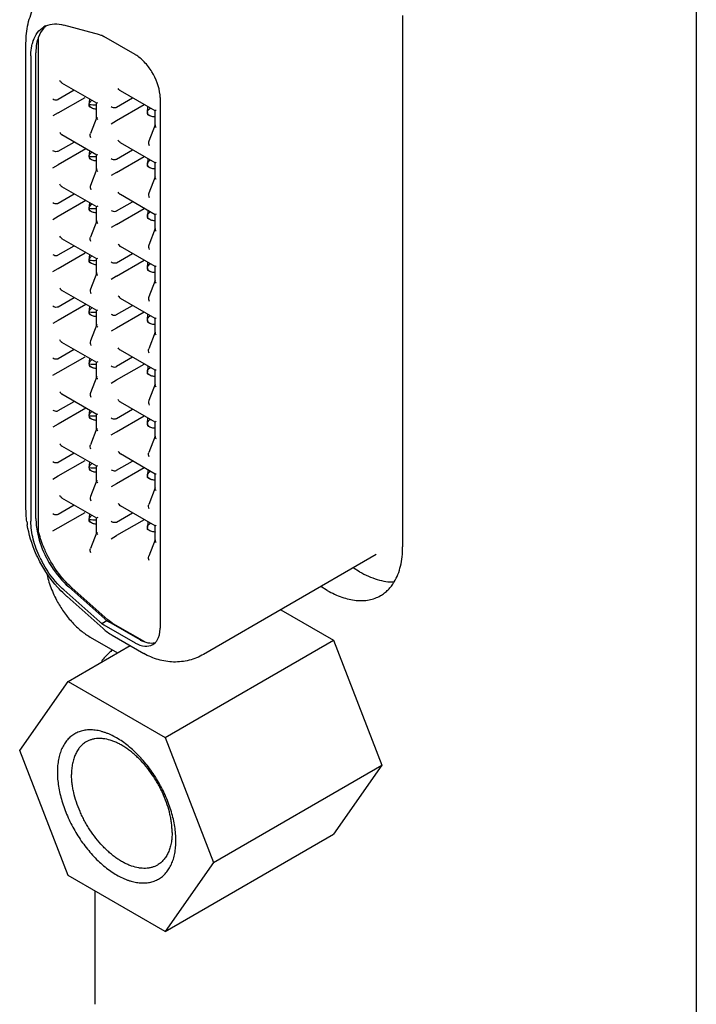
# Model space of a CAD drawing. Header units: inches. Extents: x 0 to 22, y 0 to 17.
# Tile 44 of 65: x 16.851 to 17.384, y 4.483 to 5.258. Entities that reach past the tile are written whole.
import ezdxf

# ---------------------------------------------------------------- set-up
doc = ezdxf.new("R2010")
doc.units = ezdxf.units.IN
doc.header["$LTSCALE"] = 1.21
doc.header["$MEASUREMENT"] = 0
doc.layers.get('0').update_dxf_attribs({"linetype": 'CONTINUOUS'})

msp = doc.modelspace()

# ---------------------------------------------------------------- linework, layer by layer
at = {"color": 3, "linetype": 'CONTINUOUS'}
for p, q in [((17.38412, 7.21047), (17.38412, 3.93152)), ((17.1529, 5.26116), (17.1529, 4.84312)), ((17.0935, 4.80883), (17.08846, 4.81174)), ((16.90683, 4.7721), (16.92842, 4.75964)), ((16.91078, 4.48307), (16.91078, 4.57222))]:
    msp.add_line(p, q, dxfattribs=at)
at = {"color": 7, "linetype": 'CONTINUOUS'}
for p, q in [((16.91441, 5.24607), (16.88609, 5.25366)), ((16.85632, 4.87309), (16.85632, 5.23946)), ((16.86617, 4.8557), (16.86617, 5.2441)), ((16.94217, 5.23053), (16.91761, 5.24471)), ((16.86406, 4.86549), (16.86406, 5.23186)), ((16.94253, 5.23032), (16.94217, 5.23053)), ((16.86015, 5.2296), (16.86015, 4.86323)), ((16.91201, 5.19224), (16.88464, 5.20804)), ((16.89428, 5.20247), (16.88173, 5.19522)), ((16.95798, 5.18611), (16.9306, 5.20191)), ((16.88173, 5.18461), (16.90284, 5.1968)), ((16.90608, 5.1912), (16.90646, 5.19549)), ((16.91196, 5.19227), (16.91284, 5.19277)), ((16.91196, 5.1808), (16.91196, 5.19233)), ((16.92769, 5.1891), (16.94024, 5.19635)), ((16.96197, 5.19664), (16.96197, 4.77902)), ((16.88173, 5.18461), (16.87748, 5.18216)), ((16.908, 5.18843), (16.90634, 5.18938)), ((16.92769, 5.17848), (16.94943, 5.19104)), ((16.95189, 5.18499), (16.9523, 5.18943)), ((16.9588, 5.18665), (16.95792, 5.18613)), ((16.95792, 5.17467), (16.95792, 5.1862)), ((16.91205, 5.1813), (16.90707, 5.16836)), ((16.92344, 5.17604), (16.92769, 5.17848)), ((16.95382, 5.18222), (16.95216, 5.18317)), ((16.95801, 5.17517), (16.95303, 5.16225)), ((16.88173, 5.1544), (16.89428, 5.16165)), ((16.91201, 5.15141), (16.88465, 5.16721)), ((16.95797, 5.14529), (16.9306, 5.16109)), ((16.90347, 5.15634), (16.88173, 5.14379)), ((16.90608, 5.15038), (16.90646, 5.15466)), ((16.92769, 5.14827), (16.94024, 5.15552)), ((16.908, 5.14761), (16.90634, 5.14856)), ((16.91196, 5.15145), (16.91284, 5.15195)), ((16.91196, 5.13997), (16.91196, 5.15151)), ((16.92769, 5.13766), (16.94943, 5.15022)), ((16.9523, 5.1486), (16.95189, 5.14417)), ((16.95792, 5.14532), (16.9588, 5.14582)), ((16.95792, 5.13385), (16.95792, 5.14538)), ((16.87748, 5.14134), (16.88173, 5.14379)), ((16.91205, 5.14047), (16.90707, 5.12755)), ((16.92769, 5.13766), (16.92344, 5.13521)), ((16.95382, 5.1414), (16.95216, 5.14235)), ((16.95801, 5.13435), (16.95303, 5.12142)), ((16.91201, 5.11059), (16.88464, 5.12639)), ((16.88173, 5.11358), (16.89428, 5.12083)), ((16.90347, 5.11552), (16.88173, 5.10296)), ((16.92769, 5.10745), (16.94024, 5.1147)), ((16.95798, 5.10446), (16.9306, 5.12027)), ((16.90608, 5.10956), (16.90646, 5.11384)), ((16.908, 5.10678), (16.90634, 5.10774)), ((16.91284, 5.11113), (16.91196, 5.11061)), ((16.91196, 5.09915), (16.91196, 5.11067)), ((16.92769, 5.09684), (16.94943, 5.10939)), ((16.9523, 5.10778), (16.95189, 5.10335)), ((16.88173, 5.10296), (16.87748, 5.10051)), ((16.91205, 5.09965), (16.90707, 5.08671)), ((16.95382, 5.10057), (16.95216, 5.10153)), ((16.9588, 5.105), (16.95792, 5.10449)), ((16.95792, 5.09303), (16.95792, 5.10455)), ((16.92769, 5.09684), (16.92344, 5.09439)), ((16.95801, 5.09353), (16.95303, 5.0806)), ((16.91201, 5.06977), (16.88464, 5.08557)), ((16.88173, 5.07275), (16.89428, 5.08)), ((16.95797, 5.06364), (16.93061, 5.07944)), ((16.88173, 5.06214), (16.90284, 5.07433)), ((16.90608, 5.06873), (16.90646, 5.07302)), ((16.91196, 5.0698), (16.91284, 5.0703)), ((16.91196, 5.05833), (16.91196, 5.06986)), ((16.92769, 5.06663), (16.94024, 5.07388)), ((16.92769, 5.05601), (16.94943, 5.06857)), ((16.87748, 5.05969), (16.88173, 5.06214)), ((16.908, 5.06596), (16.90634, 5.06691)), ((16.95189, 5.06252), (16.9523, 5.06696)), ((16.95382, 5.05975), (16.95216, 5.0607)), ((16.95792, 5.06368), (16.9588, 5.06418)), ((16.95792, 5.0522), (16.95792, 5.06373)), ((16.91205, 5.05883), (16.90707, 5.0459)), ((16.92769, 5.05601), (16.92344, 5.05356)), ((16.95801, 5.0527), (16.95303, 5.03978)), ((16.91201, 5.02894), (16.88465, 5.04474)), ((16.88173, 5.03193), (16.89428, 5.03918)), ((16.95797, 5.02282), (16.93061, 5.03862)), ((16.90347, 5.03387), (16.88173, 5.02132)), ((16.90608, 5.02791), (16.90646, 5.03219)), ((16.91196, 5.02898), (16.91284, 5.02948)), ((16.91196, 5.0175), (16.91196, 5.02903)), ((16.92769, 5.0258), (16.94024, 5.03305)), ((16.88173, 5.02132), (16.87748, 5.01887)), ((16.908, 5.02513), (16.90634, 5.02609)), ((16.94943, 5.02775), (16.92769, 5.01519)), ((16.95189, 5.0217), (16.9523, 5.02614)), ((16.95792, 5.02285), (16.9588, 5.02335)), ((16.95792, 5.01138), (16.95792, 5.02291)), ((16.91205, 5.018), (16.90707, 5.00508)), ((16.92769, 5.01519), (16.92344, 5.01274)), ((16.95382, 5.01892), (16.95216, 5.01988)), ((16.95801, 5.01188), (16.95303, 4.99894)), ((16.89428, 4.99836), (16.88173, 4.99111)), ((16.91201, 4.98812), (16.88464, 5.00392)), ((16.95797, 4.98199), (16.9306, 4.99779)), ((16.88173, 4.98049), (16.90284, 4.99269)), ((16.90608, 4.98708), (16.90646, 4.99137)), ((16.94024, 4.99223), (16.92769, 4.98498)), ((16.908, 4.98431), (16.90634, 4.98527)), ((16.91284, 4.98865), (16.91196, 4.98814)), ((16.91196, 4.97668), (16.91196, 4.9882)), ((16.92769, 4.97437), (16.94943, 4.98692)), ((16.9523, 4.98531), (16.95189, 4.98087)), ((16.95792, 4.98203), (16.9588, 4.98253)), ((16.87748, 4.97804), (16.88173, 4.98049)), ((16.91205, 4.97718), (16.90707, 4.96425)), ((16.95382, 4.9781), (16.95216, 4.97906)), ((16.95792, 4.97055), (16.95792, 4.98208)), ((16.92344, 4.97192), (16.92769, 4.97437)), ((16.95801, 4.97105), (16.95303, 4.95813)), ((16.91201, 4.9473), (16.88465, 4.96309)), ((16.88173, 4.95028), (16.89428, 4.95753)), ((16.90347, 4.95222), (16.88173, 4.93967)), ((16.92769, 4.94416), (16.94024, 4.95141)), ((16.95798, 4.94117), (16.9306, 4.95697)), ((16.90608, 4.94626), (16.90646, 4.95055)), ((16.908, 4.94349), (16.90634, 4.94444)), ((16.91196, 4.94733), (16.91284, 4.94783)), ((16.91196, 4.93586), (16.91196, 4.94739)), ((16.92769, 4.93354), (16.94943, 4.9461)), ((16.95189, 4.94005), (16.9523, 4.94449)), ((16.88173, 4.93967), (16.87748, 4.93722)), ((16.91205, 4.93636), (16.90707, 4.92342)), ((16.95382, 4.93728), (16.95216, 4.93823)), ((16.9588, 4.94171), (16.95792, 4.94119)), ((16.95792, 4.92973), (16.95792, 4.94125)), ((16.92344, 4.93109), (16.92769, 4.93354)), ((16.95801, 4.93023), (16.95303, 4.91729)), ((16.91201, 4.90647), (16.88465, 4.92227)), ((16.89428, 4.91671), (16.88173, 4.90946)), ((16.95797, 4.90035), (16.93061, 4.91615)), ((16.88173, 4.89884), (16.90284, 4.91104)), ((16.90608, 4.90544), (16.90646, 4.90972)), ((16.91196, 4.90651), (16.91284, 4.90701)), ((16.91196, 4.89503), (16.91196, 4.90656)), ((16.92769, 4.90333), (16.94024, 4.91058)), ((16.94943, 4.90528), (16.92769, 4.89272)), ((16.87748, 4.8964), (16.88173, 4.89884)), ((16.908, 4.90266), (16.90634, 4.90362)), ((16.9523, 4.90366), (16.95189, 4.89923)), ((16.95382, 4.89645), (16.95216, 4.89741)), ((16.95792, 4.90038), (16.9588, 4.90088)), ((16.95792, 4.88891), (16.95792, 4.90044)), ((16.91205, 4.89553), (16.90707, 4.88261)), ((16.92769, 4.89272), (16.92344, 4.89027)), ((16.95801, 4.88941), (16.95303, 4.87647)), ((16.89428, 4.87588), (16.88173, 4.86864)), ((16.91201, 4.86565), (16.88464, 4.88145)), ((16.95797, 4.85952), (16.93061, 4.87532)), ((16.88173, 4.85802), (16.90284, 4.87021)), ((16.90608, 4.86461), (16.90646, 4.8689)), ((16.91284, 4.86618), (16.91196, 4.86567)), ((16.92769, 4.86251), (16.94024, 4.86976)), ((16.86406, 4.86549), (16.86423, 4.86144)), ((16.908, 4.86184), (16.90634, 4.8628)), ((16.91196, 4.85421), (16.91196, 4.86573)), ((16.94943, 4.86445), (16.92769, 4.8519)), ((16.9523, 4.86284), (16.95189, 4.8584)), ((16.95792, 4.85956), (16.9588, 4.86006)), ((16.95792, 4.84808), (16.95792, 4.85961)), ((16.87748, 4.85557), (16.88173, 4.85802)), ((16.91205, 4.85471), (16.90707, 4.84177)), ((16.92344, 4.84945), (16.92769, 4.8519)), ((16.95382, 4.85563), (16.95216, 4.85659)), ((16.95801, 4.84858), (16.95303, 4.83565)), ((17.13217, 4.83698), (16.99615, 4.75844)), ((17.11896, 4.82353), (17.11392, 4.82644)), ((16.88609, 4.80922), (16.91441, 4.7841)), ((16.91832, 4.78637), (16.89001, 4.81148)), ((16.92082, 4.7857), (16.8925, 4.81081)), ((16.88865, 4.80388), (16.91697, 4.77877)), ((17.057, 4.79358), (17.09844, 4.76965)), ((16.91602, 4.78273), (16.92, 4.78503)), ((16.91761, 4.78177), (16.94217, 4.76759)), ((16.92, 4.78503), (16.92049, 4.78468)), ((16.94609, 4.76985), (16.92153, 4.78403)), ((16.92469, 4.78287), (16.94961, 4.76849)), ((16.92424, 4.77352), (16.94915, 4.75914)), ((16.96196, 4.77861), (16.96197, 4.77902)), ((16.88952, 4.73718), (16.93835, 4.76537)), ((16.94217, 4.76759), (16.94253, 4.76739)), ((16.95612, 4.76617), (16.95797, 4.76756)), ((16.96586, 4.6931), (17.09844, 4.76965)), ((17.09844, 4.76965), (17.13661, 4.67127)), ((16.85135, 4.68288), (16.88952, 4.73718)), ((16.88952, 4.73718), (16.96586, 4.6931)), ((16.96586, 4.6931), (17.00403, 4.59472)), ((16.88952, 4.5845), (16.85135, 4.68288)), ((17.00403, 4.59472), (17.13661, 4.67127)), ((17.13661, 4.67127), (17.09844, 4.61697)), ((16.96586, 4.54042), (17.09844, 4.61697)), ((17.00403, 4.59472), (16.96586, 4.54042)), ((16.96586, 4.54042), (16.88952, 4.5845))]:
    msp.add_line(p, q, dxfattribs=at)
for centre, radius, start, end in [((16.87871, 5.23786), 0.01662, 113.68684, 120.05464), ((16.92594, 5.28916), 0.04461, 255.01637, 257.14977), ((16.93973, 5.28305), 0.04426, 237.60779, 240.01474), ((16.88936, 5.23189), 0.029, 160.85326, 165.94438), ((16.89308, 5.23421), 0.0288, 160.95502, 165.41094), ((16.89103, 5.23489), 0.02664, 159.57027, 160.91068), ((16.93313, 5.19601), 0.02885, 1.25672, 5.63687), ((16.94045, 4.87394), 0.08417, 187.53741, 189.20351), ((16.94755, 4.87334), 0.08459, 205.41602, 207.66249), ((16.94364, 4.87108), 0.0846, 205.74245, 207.72113), ((16.94658, 4.86919), 0.0873, 226.65039, 228.42921), ((16.94984, 4.82407), 0.0534, 228.44005, 230.71218), ((16.93973, 4.82011), 0.04426, 237.60779, 240.01474), ((16.93259, 4.80247), 0.02151, 228.47432, 234.18089), ((16.92998, 4.79869), 0.01693, 235.90415, 240.04241), ((16.94657, 4.81214), 0.04461, 228.41619, 239.95122), ((17.01499, 4.88887), 0.13753, 239.93299, 240.10231)]:
    msp.add_arc(centre, radius, start, end, dxfattribs=at)
at = {"color": 3, "linetype": 'CONTINUOUS'}
for centre in [(16.91025, 5.23064), (16.91025, 5.18982), (16.91025, 5.149), (16.91025, 5.10817), (16.91025, 5.06735), (16.91025, 5.02652), (16.91025, 4.9857), (16.91025, 4.94488), (16.91025, 4.90405)]:
    msp.add_arc(centre, 0.03966, 263.96593, 272.47456, dxfattribs=at)
at = {"color": 7, "linetype": 'CONTINUOUS'}
for points, knots in [([(16.85632, 5.23946), (16.85632, 5.24452), (16.85735, 5.25466), (16.86252, 5.26906), (16.87131, 5.28165), (16.87938, 5.28804), (16.88377, 5.29058)], [0, 0, 0, 0, 0.25023, 0.499186, 0.748945, 1, 1, 1, 1]), ([(16.87203, 5.25308), (16.8741, 5.25399), (16.87888, 5.25499), (16.88367, 5.25431), (16.88609, 5.25366)], [0, 0, 0, 0, 0.473816, 1, 1, 1, 1]), ([(16.86196, 5.2414), (16.86277, 5.2437), (16.8649, 5.24793), (16.86846, 5.25114), (16.87039, 5.25225)], [0, 0, 0, 0, 0.522784, 1, 1, 1, 1]), ([(16.87208, 5.25297), (16.87143, 5.25244), (16.86883, 5.24996), (16.86702, 5.24674), (16.86607, 5.24419)], [0, 0, 0, 0, 0.237749, 1, 1, 1, 1]), ([(16.86015, 5.2296), (16.86015, 5.23042), (16.86023, 5.23356), (16.86067, 5.23669), (16.86123, 5.23893)], [0, 0, 0, 0, 0.262377, 1, 1, 1, 1]), ([(16.86521, 5.24146), (16.86502, 5.24072), (16.86432, 5.23757), (16.86406, 5.23432), (16.86406, 5.23186)], [0, 0, 0, 0, 0.237476, 1, 1, 1, 1]), ([(16.96184, 5.19885), (16.96122, 5.20518), (16.95756, 5.21459), (16.94992, 5.22467), (16.94507, 5.22878), (16.94253, 5.23032)], [0, 0, 0, 0, 0.504177, 0.764368, 1, 1, 1, 1]), ([(16.88468, 5.20802), (16.8845, 5.20812), (16.88379, 5.20864), (16.88328, 5.20939), (16.88301, 5.21)], [0, 0, 0, 0, 0.238869, 1, 1, 1, 1]), ([(16.93064, 5.20189), (16.93046, 5.202), (16.92975, 5.20252), (16.92924, 5.20327), (16.92897, 5.20387)], [0, 0, 0, 0, 0.238869, 1, 1, 1, 1]), ([(16.87748, 5.19566), (16.87836, 5.19497), (16.88002, 5.1946), (16.88143, 5.19505), (16.88173, 5.19522)], [0, 0, 0, 0, 0.763457, 1, 1, 1, 1]), ([(16.90608, 5.1912), (16.90608, 5.19152), (16.90634, 5.19286), (16.90739, 5.19391), (16.90826, 5.19446)], [0, 0, 0, 0, 0.233082, 1, 1, 1, 1]), ([(16.9064, 5.18935), (16.90623, 5.18945), (16.90612, 5.19019), (16.90608, 5.19077), (16.90608, 5.1912)], [0, 0, 0, 0, 0.314794, 1, 1, 1, 1]), ([(16.90793, 5.18846), (16.90743, 5.18876), (16.90652, 5.18951), (16.90608, 5.19065), (16.90608, 5.1912)], [0, 0, 0, 0, 0.514411, 1, 1, 1, 1]), ([(16.91195, 5.18754), (16.9116, 5.18754), (16.91022, 5.1876), (16.90882, 5.18795), (16.90793, 5.18846)], [0, 0, 0, 0, 0.259384, 1, 1, 1, 1]), ([(16.92344, 5.18953), (16.92433, 5.18884), (16.92598, 5.18847), (16.92739, 5.18893), (16.92769, 5.1891)], [0, 0, 0, 0, 0.763457, 1, 1, 1, 1]), ([(16.95189, 5.18499), (16.95189, 5.18532), (16.95219, 5.18671), (16.9533, 5.18778), (16.95422, 5.18833)], [0, 0, 0, 0, 0.232004, 1, 1, 1, 1]), ([(16.95189, 5.18499), (16.9519, 5.18456), (16.95194, 5.18398), (16.95205, 5.18326), (16.95222, 5.18314)], [0, 0, 0, 0, 0.678712, 1, 1, 1, 1]), ([(16.95375, 5.18225), (16.95324, 5.18255), (16.95234, 5.1833), (16.9519, 5.18444), (16.95189, 5.18499)], [0, 0, 0, 0, 0.514411, 1, 1, 1, 1]), ([(16.91196, 5.18082), (16.91196, 5.18068), (16.91205, 5.18007), (16.91247, 5.17956), (16.91284, 5.17928)], [0, 0, 0, 0, 0.226773, 1, 1, 1, 1]), ([(16.95825, 5.18135), (16.95785, 5.18133), (16.95632, 5.18133), (16.95474, 5.18169), (16.95375, 5.18225)], [0, 0, 0, 0, 0.259146, 1, 1, 1, 1]), ([(16.88301, 5.16917), (16.8831, 5.16897), (16.8835, 5.1682), (16.88412, 5.16751), (16.88468, 5.16719)], [0, 0, 0, 0, 0.260529, 1, 1, 1, 1]), ([(16.95792, 5.17469), (16.95792, 5.17455), (16.95801, 5.17395), (16.95843, 5.17344), (16.9588, 5.17315)], [0, 0, 0, 0, 0.226773, 1, 1, 1, 1]), ([(16.93064, 5.16107), (16.93046, 5.16117), (16.92975, 5.16169), (16.92924, 5.16244), (16.92897, 5.16305)], [0, 0, 0, 0, 0.238869, 1, 1, 1, 1]), ([(16.88173, 5.1544), (16.88143, 5.15423), (16.88002, 5.15377), (16.87836, 5.15414), (16.87748, 5.15483)], [0, 0, 0, 0, 0.236323, 1, 1, 1, 1]), ([(16.90608, 5.15038), (16.90608, 5.15069), (16.90635, 5.15203), (16.9074, 5.15308), (16.90826, 5.15363)], [0, 0, 0, 0, 0.232403, 1, 1, 1, 1]), ([(16.90608, 5.15038), (16.90608, 5.14995), (16.90613, 5.14936), (16.90624, 5.14864), (16.9064, 5.14853)], [0, 0, 0, 0, 0.678712, 1, 1, 1, 1]), ([(16.90793, 5.14764), (16.90743, 5.14793), (16.90652, 5.14868), (16.90608, 5.14983), (16.90608, 5.15038)], [0, 0, 0, 0, 0.514411, 1, 1, 1, 1]), ([(16.91195, 5.14672), (16.9116, 5.14672), (16.91022, 5.14678), (16.90882, 5.14713), (16.90793, 5.14764)], [0, 0, 0, 0, 0.259384, 1, 1, 1, 1]), ([(16.92344, 5.14871), (16.92433, 5.14802), (16.92598, 5.14765), (16.92739, 5.1481), (16.92769, 5.14827)], [0, 0, 0, 0, 0.763457, 1, 1, 1, 1]), ([(16.95189, 5.14417), (16.95189, 5.14449), (16.95219, 5.14589), (16.9533, 5.14695), (16.95422, 5.14751)], [0, 0, 0, 0, 0.232004, 1, 1, 1, 1]), ([(16.91284, 5.13845), (16.91271, 5.13856), (16.91227, 5.13896), (16.91196, 5.13955), (16.91196, 5.13998)], [0, 0, 0, 0, 0.281342, 1, 1, 1, 1]), ([(16.95222, 5.14232), (16.95205, 5.14242), (16.95194, 5.14316), (16.9519, 5.14373), (16.95189, 5.14417)], [0, 0, 0, 0, 0.314794, 1, 1, 1, 1]), ([(16.95375, 5.14143), (16.95324, 5.14172), (16.95234, 5.14248), (16.9519, 5.14362), (16.95189, 5.14417)], [0, 0, 0, 0, 0.514411, 1, 1, 1, 1]), ([(16.95825, 5.14052), (16.95785, 5.1405), (16.95632, 5.14051), (16.95474, 5.14086), (16.95375, 5.14143)], [0, 0, 0, 0, 0.259146, 1, 1, 1, 1]), ([(16.9588, 5.13233), (16.95867, 5.13243), (16.95823, 5.13283), (16.95792, 5.13342), (16.95792, 5.13385)], [0, 0, 0, 0, 0.281342, 1, 1, 1, 1]), ([(16.88468, 5.12637), (16.8845, 5.12647), (16.88379, 5.12699), (16.88328, 5.12774), (16.88301, 5.12835)], [0, 0, 0, 0, 0.238869, 1, 1, 1, 1]), ([(16.93064, 5.12024), (16.93046, 5.12035), (16.92975, 5.12087), (16.92924, 5.12162), (16.92897, 5.12222)], [0, 0, 0, 0, 0.238869, 1, 1, 1, 1]), ([(16.87748, 5.11401), (16.87836, 5.11332), (16.88002, 5.11295), (16.88143, 5.1134), (16.88173, 5.11358)], [0, 0, 0, 0, 0.763457, 1, 1, 1, 1]), ([(16.90608, 5.10956), (16.90608, 5.10987), (16.90634, 5.11121), (16.90739, 5.11226), (16.90826, 5.11281)], [0, 0, 0, 0, 0.233082, 1, 1, 1, 1]), ([(16.9064, 5.1077), (16.90623, 5.1078), (16.90612, 5.10855), (16.90608, 5.10912), (16.90608, 5.10956)], [0, 0, 0, 0, 0.314794, 1, 1, 1, 1]), ([(16.90793, 5.10682), (16.90743, 5.10711), (16.90652, 5.10786), (16.90608, 5.109), (16.90608, 5.10956)], [0, 0, 0, 0, 0.514411, 1, 1, 1, 1]), ([(16.91195, 5.1059), (16.9116, 5.10589), (16.91022, 5.10595), (16.90882, 5.10631), (16.90793, 5.10682)], [0, 0, 0, 0, 0.259384, 1, 1, 1, 1]), ([(16.92344, 5.10788), (16.92433, 5.1072), (16.92598, 5.10682), (16.92739, 5.10728), (16.92769, 5.10745)], [0, 0, 0, 0, 0.763457, 1, 1, 1, 1]), ([(16.95189, 5.10335), (16.95189, 5.10367), (16.95218, 5.10507), (16.9533, 5.10614), (16.95421, 5.10669)], [0, 0, 0, 0, 0.23271, 1, 1, 1, 1]), ([(16.91196, 5.09917), (16.91196, 5.09903), (16.91205, 5.09843), (16.91247, 5.09792), (16.91284, 5.09763)], [0, 0, 0, 0, 0.226773, 1, 1, 1, 1]), ([(16.95189, 5.10335), (16.9519, 5.10292), (16.95194, 5.10233), (16.95205, 5.10161), (16.95222, 5.10149)], [0, 0, 0, 0, 0.678712, 1, 1, 1, 1]), ([(16.95375, 5.10061), (16.95324, 5.1009), (16.95234, 5.10165), (16.9519, 5.10279), (16.95189, 5.10335)], [0, 0, 0, 0, 0.514411, 1, 1, 1, 1]), ([(16.95825, 5.0997), (16.95785, 5.09968), (16.95632, 5.09968), (16.95474, 5.10004), (16.95375, 5.10061)], [0, 0, 0, 0, 0.259146, 1, 1, 1, 1]), ([(16.95792, 5.09304), (16.95792, 5.09291), (16.95801, 5.0923), (16.95843, 5.09179), (16.9588, 5.0915)], [0, 0, 0, 0, 0.226773, 1, 1, 1, 1]), ([(16.88468, 5.08555), (16.8845, 5.08565), (16.88379, 5.08617), (16.88328, 5.08692), (16.88301, 5.08753)], [0, 0, 0, 0, 0.238869, 1, 1, 1, 1]), ([(16.92897, 5.0814), (16.92906, 5.08119), (16.92947, 5.08042), (16.93008, 5.07974), (16.93064, 5.07942)], [0, 0, 0, 0, 0.260529, 1, 1, 1, 1]), ([(16.87748, 5.07319), (16.87836, 5.0725), (16.88002, 5.07212), (16.88143, 5.07258), (16.88173, 5.07275)], [0, 0, 0, 0, 0.763457, 1, 1, 1, 1]), ([(16.90608, 5.06873), (16.90608, 5.06904), (16.90634, 5.07039), (16.90739, 5.07144), (16.90826, 5.07199)], [0, 0, 0, 0, 0.233082, 1, 1, 1, 1]), ([(16.9064, 5.06688), (16.90623, 5.06698), (16.90612, 5.06772), (16.90608, 5.0683), (16.90608, 5.06873)], [0, 0, 0, 0, 0.314794, 1, 1, 1, 1]), ([(16.90793, 5.06599), (16.90743, 5.06629), (16.90652, 5.06704), (16.90608, 5.06818), (16.90608, 5.06873)], [0, 0, 0, 0, 0.514411, 1, 1, 1, 1]), ([(16.91195, 5.06507), (16.9116, 5.06507), (16.91022, 5.06513), (16.90882, 5.06548), (16.90793, 5.06599)], [0, 0, 0, 0, 0.259384, 1, 1, 1, 1]), ([(16.92769, 5.06663), (16.92739, 5.06645), (16.92598, 5.06599), (16.92433, 5.06637), (16.92344, 5.06706)], [0, 0, 0, 0, 0.236323, 1, 1, 1, 1]), ([(16.95189, 5.06252), (16.95189, 5.06285), (16.95219, 5.06424), (16.9533, 5.06531), (16.95422, 5.06586)], [0, 0, 0, 0, 0.232004, 1, 1, 1, 1]), ([(16.95189, 5.06252), (16.9519, 5.06209), (16.95194, 5.06151), (16.95205, 5.06079), (16.95222, 5.06067)], [0, 0, 0, 0, 0.678712, 1, 1, 1, 1]), ([(16.95375, 5.05978), (16.95324, 5.06008), (16.95234, 5.06083), (16.9519, 5.06197), (16.95189, 5.06252)], [0, 0, 0, 0, 0.514411, 1, 1, 1, 1]), ([(16.95825, 5.05888), (16.95785, 5.05886), (16.95632, 5.05886), (16.95474, 5.05922), (16.95375, 5.05978)], [0, 0, 0, 0, 0.259146, 1, 1, 1, 1]), ([(16.91284, 5.05681), (16.91271, 5.05691), (16.91227, 5.05731), (16.91196, 5.0579), (16.91196, 5.05833)], [0, 0, 0, 0, 0.281342, 1, 1, 1, 1]), ([(16.9588, 5.05068), (16.95867, 5.05078), (16.95823, 5.05118), (16.95792, 5.05178), (16.95792, 5.05221)], [0, 0, 0, 0, 0.281342, 1, 1, 1, 1]), ([(16.88301, 5.0467), (16.8831, 5.04649), (16.8835, 5.04572), (16.88412, 5.04504), (16.88468, 5.04472)], [0, 0, 0, 0, 0.260529, 1, 1, 1, 1]), ([(16.92897, 5.04058), (16.92906, 5.04037), (16.92947, 5.0396), (16.93008, 5.03892), (16.93064, 5.0386)], [0, 0, 0, 0, 0.260529, 1, 1, 1, 1]), ([(16.88173, 5.03193), (16.88143, 5.03176), (16.88002, 5.0313), (16.87836, 5.03167), (16.87748, 5.03236)], [0, 0, 0, 0, 0.236323, 1, 1, 1, 1]), ([(16.90608, 5.02791), (16.90608, 5.02822), (16.90634, 5.02957), (16.90739, 5.03062), (16.90826, 5.03117)], [0, 0, 0, 0, 0.233082, 1, 1, 1, 1]), ([(16.9064, 5.02606), (16.90623, 5.02616), (16.90612, 5.0269), (16.90608, 5.02747), (16.90608, 5.02791)], [0, 0, 0, 0, 0.314794, 1, 1, 1, 1]), ([(16.90793, 5.02517), (16.90743, 5.02546), (16.90652, 5.02621), (16.90608, 5.02735), (16.90608, 5.02791)], [0, 0, 0, 0, 0.514411, 1, 1, 1, 1]), ([(16.91195, 5.02425), (16.9116, 5.02425), (16.91022, 5.02431), (16.90882, 5.02466), (16.90793, 5.02517)], [0, 0, 0, 0, 0.259384, 1, 1, 1, 1]), ([(16.92344, 5.02624), (16.92433, 5.02555), (16.92598, 5.02517), (16.92739, 5.02563), (16.92769, 5.0258)], [0, 0, 0, 0, 0.763457, 1, 1, 1, 1]), ([(16.95189, 5.0217), (16.95189, 5.02202), (16.95219, 5.02342), (16.9533, 5.02448), (16.95422, 5.02504)], [0, 0, 0, 0, 0.232004, 1, 1, 1, 1]), ([(16.95189, 5.0217), (16.9519, 5.02127), (16.95194, 5.02068), (16.95205, 5.01996), (16.95222, 5.01984)], [0, 0, 0, 0, 0.678712, 1, 1, 1, 1]), ([(16.95375, 5.01896), (16.95324, 5.01925), (16.95234, 5.02), (16.9519, 5.02115), (16.95189, 5.0217)], [0, 0, 0, 0, 0.514411, 1, 1, 1, 1]), ([(16.91284, 5.01598), (16.91271, 5.01609), (16.91227, 5.01649), (16.91196, 5.01708), (16.91196, 5.01751)], [0, 0, 0, 0, 0.281342, 1, 1, 1, 1]), ([(16.95825, 5.01805), (16.95785, 5.01803), (16.95632, 5.01804), (16.95474, 5.01839), (16.95375, 5.01896)], [0, 0, 0, 0, 0.259146, 1, 1, 1, 1]), ([(16.88468, 5.0039), (16.8845, 5.004), (16.88379, 5.00452), (16.88328, 5.00527), (16.88301, 5.00588)], [0, 0, 0, 0, 0.238869, 1, 1, 1, 1]), ([(16.95792, 5.0114), (16.95792, 5.01126), (16.95801, 5.01065), (16.95843, 5.01014), (16.9588, 5.00986)], [0, 0, 0, 0, 0.226773, 1, 1, 1, 1]), ([(16.93064, 4.99777), (16.93046, 4.99788), (16.92975, 4.9984), (16.92924, 4.99915), (16.92897, 4.99975)], [0, 0, 0, 0, 0.238869, 1, 1, 1, 1]), ([(16.88173, 4.99111), (16.88143, 4.99093), (16.88002, 4.99047), (16.87836, 4.99085), (16.87748, 4.99154)], [0, 0, 0, 0, 0.236323, 1, 1, 1, 1]), ([(16.90608, 4.98708), (16.90608, 4.9874), (16.90635, 4.98874), (16.9074, 4.98978), (16.90826, 4.99034)], [0, 0, 0, 0, 0.232403, 1, 1, 1, 1]), ([(16.90608, 4.98708), (16.90608, 4.98665), (16.90613, 4.98607), (16.90624, 4.98535), (16.9064, 4.98523)], [0, 0, 0, 0, 0.678712, 1, 1, 1, 1]), ([(16.90793, 4.98435), (16.90743, 4.98464), (16.90652, 4.98539), (16.90608, 4.98653), (16.90608, 4.98708)], [0, 0, 0, 0, 0.514411, 1, 1, 1, 1]), ([(16.91195, 4.98342), (16.9116, 4.98342), (16.91022, 4.98348), (16.90882, 4.98384), (16.90793, 4.98435)], [0, 0, 0, 0, 0.259384, 1, 1, 1, 1]), ([(16.92344, 4.98541), (16.92433, 4.98472), (16.92598, 4.98435), (16.92739, 4.98481), (16.92769, 4.98498)], [0, 0, 0, 0, 0.763457, 1, 1, 1, 1]), ([(16.95189, 4.98087), (16.95189, 4.9812), (16.95219, 4.98259), (16.9533, 4.98366), (16.95422, 4.98422)], [0, 0, 0, 0, 0.232004, 1, 1, 1, 1]), ([(16.91284, 4.97516), (16.91271, 4.97526), (16.91227, 4.97566), (16.91196, 4.97626), (16.91196, 4.97669)], [0, 0, 0, 0, 0.281381, 1, 1, 1, 1]), ([(16.95222, 4.97902), (16.95205, 4.97912), (16.95194, 4.97986), (16.9519, 4.98044), (16.95189, 4.98087)], [0, 0, 0, 0, 0.314794, 1, 1, 1, 1]), ([(16.95375, 4.97814), (16.95324, 4.97843), (16.95234, 4.97918), (16.9519, 4.98032), (16.95189, 4.98087)], [0, 0, 0, 0, 0.514411, 1, 1, 1, 1]), ([(16.95825, 4.97723), (16.95785, 4.97721), (16.95632, 4.97721), (16.95474, 4.97757), (16.95375, 4.97814)], [0, 0, 0, 0, 0.259146, 1, 1, 1, 1]), ([(16.9588, 4.96903), (16.95867, 4.96914), (16.95823, 4.96954), (16.95792, 4.97013), (16.95792, 4.97056)], [0, 0, 0, 0, 0.281381, 1, 1, 1, 1]), ([(16.88301, 4.96505), (16.8831, 4.96485), (16.8835, 4.96408), (16.88412, 4.96339), (16.88468, 4.96308)], [0, 0, 0, 0, 0.260529, 1, 1, 1, 1]), ([(16.93064, 4.95695), (16.93046, 4.95705), (16.92975, 4.95757), (16.92924, 4.95832), (16.92897, 4.95893)], [0, 0, 0, 0, 0.238869, 1, 1, 1, 1]), ([(16.87748, 4.95071), (16.87836, 4.95003), (16.88002, 4.94965), (16.88143, 4.95011), (16.88173, 4.95028)], [0, 0, 0, 0, 0.763457, 1, 1, 1, 1]), ([(16.90608, 4.94626), (16.90608, 4.94657), (16.90635, 4.94792), (16.9074, 4.94896), (16.90826, 4.94951)], [0, 0, 0, 0, 0.232403, 1, 1, 1, 1]), ([(16.90608, 4.94626), (16.90608, 4.94583), (16.90613, 4.94524), (16.90624, 4.94452), (16.9064, 4.94441)], [0, 0, 0, 0, 0.678712, 1, 1, 1, 1]), ([(16.90793, 4.94352), (16.90743, 4.94381), (16.90652, 4.94457), (16.90608, 4.94571), (16.90608, 4.94626)], [0, 0, 0, 0, 0.514411, 1, 1, 1, 1]), ([(16.91195, 4.9426), (16.9116, 4.9426), (16.91022, 4.94266), (16.90882, 4.94301), (16.90793, 4.94352)], [0, 0, 0, 0, 0.259384, 1, 1, 1, 1]), ([(16.92344, 4.94459), (16.92433, 4.9439), (16.92598, 4.94353), (16.92739, 4.94398), (16.92769, 4.94416)], [0, 0, 0, 0, 0.763457, 1, 1, 1, 1]), ([(16.91196, 4.93587), (16.91196, 4.93574), (16.91205, 4.93513), (16.91247, 4.93462), (16.91284, 4.93434)], [0, 0, 0, 0, 0.226773, 1, 1, 1, 1]), ([(16.95189, 4.94005), (16.95189, 4.94037), (16.95219, 4.94177), (16.9533, 4.94284), (16.95422, 4.94339)], [0, 0, 0, 0, 0.232004, 1, 1, 1, 1]), ([(16.95189, 4.94005), (16.9519, 4.93962), (16.95194, 4.93903), (16.95205, 4.93831), (16.95222, 4.9382)], [0, 0, 0, 0, 0.678712, 1, 1, 1, 1]), ([(16.95375, 4.93731), (16.95324, 4.9376), (16.95234, 4.93836), (16.9519, 4.9395), (16.95189, 4.94005)], [0, 0, 0, 0, 0.514411, 1, 1, 1, 1]), ([(16.95825, 4.93641), (16.95785, 4.93638), (16.95632, 4.93639), (16.95474, 4.93674), (16.95375, 4.93731)], [0, 0, 0, 0, 0.259146, 1, 1, 1, 1]), ([(16.95792, 4.92975), (16.95792, 4.92961), (16.95801, 4.92901), (16.95843, 4.9285), (16.9588, 4.92821)], [0, 0, 0, 0, 0.226773, 1, 1, 1, 1]), ([(16.88301, 4.92423), (16.8831, 4.92402), (16.8835, 4.92325), (16.88412, 4.92257), (16.88468, 4.92225)], [0, 0, 0, 0, 0.260529, 1, 1, 1, 1]), ([(16.92897, 4.9181), (16.92906, 4.9179), (16.92947, 4.91713), (16.93008, 4.91644), (16.93064, 4.91613)], [0, 0, 0, 0, 0.260529, 1, 1, 1, 1]), ([(16.88173, 4.90946), (16.88143, 4.90929), (16.88002, 4.90883), (16.87836, 4.9092), (16.87748, 4.90989)], [0, 0, 0, 0, 0.236323, 1, 1, 1, 1]), ([(16.90608, 4.90544), (16.90608, 4.90575), (16.90635, 4.90709), (16.9074, 4.90813), (16.90826, 4.90869)], [0, 0, 0, 0, 0.232403, 1, 1, 1, 1]), ([(16.90608, 4.90544), (16.90608, 4.90501), (16.90613, 4.90442), (16.90624, 4.9037), (16.9064, 4.90358)], [0, 0, 0, 0, 0.678712, 1, 1, 1, 1]), ([(16.90793, 4.9027), (16.90743, 4.90299), (16.90652, 4.90374), (16.90608, 4.90488), (16.90608, 4.90544)], [0, 0, 0, 0, 0.514411, 1, 1, 1, 1]), ([(16.91195, 4.90178), (16.9116, 4.90177), (16.91022, 4.90184), (16.90882, 4.90219), (16.90793, 4.9027)], [0, 0, 0, 0, 0.259384, 1, 1, 1, 1]), ([(16.92344, 4.90376), (16.92433, 4.90308), (16.92598, 4.9027), (16.92739, 4.90316), (16.92769, 4.90333)], [0, 0, 0, 0, 0.763457, 1, 1, 1, 1]), ([(16.95189, 4.89923), (16.95189, 4.89955), (16.95219, 4.90095), (16.9533, 4.90201), (16.95422, 4.90257)], [0, 0, 0, 0, 0.232004, 1, 1, 1, 1]), ([(16.95222, 4.89737), (16.95205, 4.89748), (16.95194, 4.89822), (16.9519, 4.89879), (16.95189, 4.89923)], [0, 0, 0, 0, 0.314794, 1, 1, 1, 1]), ([(16.95375, 4.89649), (16.95324, 4.89678), (16.95234, 4.89753), (16.9519, 4.89867), (16.95189, 4.89923)], [0, 0, 0, 0, 0.514411, 1, 1, 1, 1]), ([(16.91284, 4.89351), (16.91271, 4.89362), (16.91227, 4.89402), (16.91196, 4.89461), (16.91196, 4.89504)], [0, 0, 0, 0, 0.281381, 1, 1, 1, 1]), ([(16.95825, 4.89558), (16.95785, 4.89556), (16.95632, 4.89557), (16.95474, 4.89592), (16.95375, 4.89649)], [0, 0, 0, 0, 0.259146, 1, 1, 1, 1]), ([(16.88468, 4.88143), (16.8845, 4.88153), (16.88379, 4.88205), (16.88328, 4.8828), (16.88301, 4.88341)], [0, 0, 0, 0, 0.238869, 1, 1, 1, 1]), ([(16.9588, 4.88739), (16.95867, 4.88749), (16.95823, 4.88789), (16.95792, 4.88849), (16.95792, 4.88892)], [0, 0, 0, 0, 0.281381, 1, 1, 1, 1]), ([(16.92897, 4.87728), (16.92906, 4.87707), (16.92947, 4.8763), (16.93008, 4.87562), (16.93064, 4.8753)], [0, 0, 0, 0, 0.260529, 1, 1, 1, 1]), ([(16.85701, 4.8629), (16.85689, 4.86375), (16.8565, 4.86713), (16.85632, 4.87055), (16.85632, 4.87309)], [0, 0, 0, 0, 0.252345, 1, 1, 1, 1]), ([(16.88173, 4.86864), (16.88143, 4.86846), (16.88002, 4.868), (16.87836, 4.86838), (16.87748, 4.86907)], [0, 0, 0, 0, 0.236323, 1, 1, 1, 1]), ([(16.90608, 4.86461), (16.90608, 4.86493), (16.90634, 4.86627), (16.90739, 4.86732), (16.90826, 4.86787)], [0, 0, 0, 0, 0.233082, 1, 1, 1, 1]), ([(16.86728, 4.83135), (16.86607, 4.83365), (16.86161, 4.84291), (16.85859, 4.85289), (16.85736, 4.86047)], [0, 0, 0, 0, 0.252859, 1, 1, 1, 1]), ([(16.86744, 4.83434), (16.86516, 4.83906), (16.86163, 4.84848), (16.86015, 4.85849), (16.86015, 4.86323)], [0, 0, 0, 0, 0.524922, 1, 1, 1, 1]), ([(16.86423, 4.86144), (16.8644, 4.85945), (16.86555, 4.85104), (16.86836, 4.84289), (16.87114, 4.83703)], [0, 0, 0, 0, 0.235166, 1, 1, 1, 1]), ([(16.9064, 4.86276), (16.90623, 4.86286), (16.90612, 4.8636), (16.90608, 4.86418), (16.90608, 4.86461)], [0, 0, 0, 0, 0.314794, 1, 1, 1, 1]), ([(16.90793, 4.86188), (16.90743, 4.86217), (16.90652, 4.86292), (16.90608, 4.86406), (16.90608, 4.86461)], [0, 0, 0, 0, 0.514411, 1, 1, 1, 1]), ([(16.91195, 4.86095), (16.9116, 4.86095), (16.91022, 4.86101), (16.90882, 4.86137), (16.90793, 4.86188)], [0, 0, 0, 0, 0.259384, 1, 1, 1, 1]), ([(16.92769, 4.86251), (16.92739, 4.86234), (16.92598, 4.86188), (16.92433, 4.86225), (16.92344, 4.86294)], [0, 0, 0, 0, 0.236323, 1, 1, 1, 1]), ([(16.95189, 4.8584), (16.95189, 4.85873), (16.95219, 4.86012), (16.9533, 4.86119), (16.95422, 4.86175)], [0, 0, 0, 0, 0.232004, 1, 1, 1, 1]), ([(16.95222, 4.85655), (16.95205, 4.85665), (16.95194, 4.85739), (16.9519, 4.85797), (16.95189, 4.8584)], [0, 0, 0, 0, 0.314794, 1, 1, 1, 1]), ([(16.95375, 4.85567), (16.95324, 4.85596), (16.95234, 4.85671), (16.9519, 4.85785), (16.95189, 4.8584)], [0, 0, 0, 0, 0.514411, 1, 1, 1, 1]), ([(16.87174, 4.83937), (16.87112, 4.84072), (16.86885, 4.84601), (16.8671, 4.85152), (16.86617, 4.8557)], [0, 0, 0, 0, 0.256935, 1, 1, 1, 1]), ([(16.91196, 4.85423), (16.91196, 4.85409), (16.91205, 4.85348), (16.91247, 4.85298), (16.91284, 4.85269)], [0, 0, 0, 0, 0.226773, 1, 1, 1, 1]), ([(16.95825, 4.85476), (16.95785, 4.85474), (16.95632, 4.85474), (16.95474, 4.8551), (16.95375, 4.85567)], [0, 0, 0, 0, 0.259146, 1, 1, 1, 1]), ([(16.95792, 4.8481), (16.95792, 4.84796), (16.95801, 4.84736), (16.95843, 4.84685), (16.9588, 4.84656)], [0, 0, 0, 0, 0.226773, 1, 1, 1, 1]), ([(16.8925, 4.81081), (16.88817, 4.81465), (16.88027, 4.8236), (16.87426, 4.83389), (16.87174, 4.83937)], [0, 0, 0, 0, 0.489694, 1, 1, 1, 1]), ([(16.88665, 4.80571), (16.88472, 4.80753), (16.87724, 4.81525), (16.87106, 4.8242), (16.86728, 4.83135)], [0, 0, 0, 0, 0.24707, 1, 1, 1, 1]), ([(16.88609, 4.80922), (16.88439, 4.81073), (16.87761, 4.81741), (16.87211, 4.82534), (16.86875, 4.83173)], [0, 0, 0, 0, 0.239976, 1, 1, 1, 1]), ([(16.87263, 4.83407), (16.87376, 4.8319), (16.87855, 4.82366), (16.88471, 4.81617), (16.89001, 4.81148)], [0, 0, 0, 0, 0.256995, 1, 1, 1, 1]), ([(17.11896, 4.82353), (17.12124, 4.82221), (17.12579, 4.81988), (17.13275, 4.81727), (17.13954, 4.81572), (17.14401, 4.8154), (17.14617, 4.81544)], [0, 0, 0, 0, 0.275178, 0.533476, 0.774571, 1, 1, 1, 1]), ([(16.92469, 4.78287), (16.92436, 4.78306), (16.923, 4.7839), (16.92173, 4.78489), (16.92082, 4.7857)], [0, 0, 0, 0, 0.23949, 1, 1, 1, 1]), ([(16.95797, 4.76756), (16.9586, 4.76818), (16.9611, 4.77133), (16.9619, 4.77552), (16.96197, 4.77861)], [0, 0, 0, 0, 0.221916, 1, 1, 1, 1]), ([(16.94253, 4.76739), (16.94478, 4.76612), (16.94929, 4.7643), (16.95428, 4.76511), (16.95612, 4.76617)], [0, 0, 0, 0, 0.548865, 1, 1, 1, 1]), ([(16.95791, 4.76751), (16.95617, 4.76699), (16.95202, 4.76699), (16.94831, 4.76857), (16.94644, 4.76965)], [0, 0, 0, 0, 0.457248, 1, 1, 1, 1]), ([(16.99615, 4.75844), (16.9926, 4.75639), (16.98489, 4.75326), (16.97253, 4.7519), (16.96028, 4.75381), (16.95269, 4.75709), (16.94915, 4.75914)], [0, 0, 0, 0, 0.250529, 0.500764, 0.750385, 1, 1, 1, 1]), ([(16.97436, 4.61185), (16.97436, 4.61366), (16.9742, 4.61735), (16.97352, 4.62296), (16.9724, 4.62873), (16.97085, 4.63459), (16.96889, 4.64049), (16.96654, 4.64638), (16.96381, 4.65219), (16.96074, 4.65788), (16.95735, 4.66338), (16.95368, 4.66865), (16.94976, 4.67363), (16.94563, 4.67828), (16.94133, 4.68255), (16.93689, 4.6864), (16.93237, 4.6898), (16.9278, 4.6927), (16.92394, 4.69473), (16.92087, 4.69606), (16.91861, 4.69692), (16.91637, 4.69763), (16.91417, 4.6982), (16.91199, 4.69863), (16.90917, 4.699), (16.9064, 4.6991), (16.90371, 4.6989), (16.90177, 4.6986), (16.89989, 4.69816), (16.89808, 4.69757), (16.89634, 4.69685), (16.89467, 4.69598), (16.89309, 4.69497), (16.89159, 4.69383), (16.89018, 4.69255), (16.88886, 4.69115), (16.88763, 4.68962), (16.88611, 4.68739), (16.88445, 4.68428), (16.88319, 4.6809), (16.88239, 4.67801), (16.88171, 4.67491), (16.88116, 4.67081), (16.88102, 4.66746), (16.88102, 4.66574)], [0, 0, 0, 0, 0.032535, 0.066547, 0.101867, 0.138332, 0.175747, 0.213889, 0.252524, 0.291409, 0.330294, 0.368929, 0.407072, 0.444487, 0.480955, 0.516277, 0.55028, 0.582824, 0.613811, 0.628706, 0.643199, 0.65729, 0.670988, 0.684305, 0.697258, 0.722145, 0.734156, 0.74592, 0.757481, 0.768885, 0.780183, 0.791427, 0.802671, 0.813969, 0.825373, 0.836933, 0.848697, 0.860707, 0.885595, 0.911848, 0.925544, 0.939635, 0.969023, 1, 1, 1, 1]), ([(16.90377, 4.68965), (16.90331, 4.68939), (16.90241, 4.68882), (16.90114, 4.68785), (16.89994, 4.68676), (16.89882, 4.68557), (16.89778, 4.68427), (16.89649, 4.68238), (16.89509, 4.67975), (16.89378, 4.67626), (16.89285, 4.67244), (16.89229, 4.66832), (16.89217, 4.66547), (16.89217, 4.66402)], [0, 0, 0, 0, 0.053911, 0.10808, 0.16276, 0.21819, 0.274597, 0.332184, 0.451508, 0.577379, 0.710573, 0.851498, 1, 1, 1, 1]), ([(16.97137, 4.61829), (16.97137, 4.61943), (16.97129, 4.62176), (16.97097, 4.62529), (16.97043, 4.6289), (16.96943, 4.63387), (16.96765, 4.64016), (16.96527, 4.64636), (16.96301, 4.65128), (16.96113, 4.65494), (16.9591, 4.65852), (16.9562, 4.66315), (16.95226, 4.66864), (16.9479, 4.6737), (16.94423, 4.6774), (16.94144, 4.67995), (16.93859, 4.6823), (16.9357, 4.68442), (16.93279, 4.68631), (16.92988, 4.68796), (16.92698, 4.68935), (16.92322, 4.69083), (16.91945, 4.69183), (16.91576, 4.69226), (16.91313, 4.6923), (16.9106, 4.69207), (16.90818, 4.69155), (16.90589, 4.69076), (16.90446, 4.69005), (16.90377, 4.68965)], [0, 0, 0, 0, 0.03065, 0.062387, 0.095115, 0.128742, 0.198311, 0.27027, 0.306847, 0.343645, 0.380532, 0.417375, 0.490382, 0.56165, 0.596342, 0.630252, 0.663282, 0.695348, 0.726375, 0.75631, 0.785114, 0.81277, 0.864658, 0.889038, 0.912482, 0.93512, 0.95712, 0.978674, 1, 1, 1, 1]), ([(16.88102, 4.66574), (16.88102, 4.66394), (16.88118, 4.66024), (16.88186, 4.65463), (16.88298, 4.64886), (16.88452, 4.643), (16.88648, 4.6371), (16.88884, 4.63121), (16.89156, 4.6254), (16.89463, 4.61972), (16.89802, 4.61421), (16.90169, 4.60895), (16.90561, 4.60397), (16.90975, 4.59932), (16.91405, 4.59505), (16.91848, 4.59119), (16.92301, 4.5878), (16.92757, 4.58489), (16.93144, 4.58287), (16.93451, 4.58153), (16.93676, 4.58068), (16.939, 4.57996), (16.94121, 4.57939), (16.94339, 4.57896), (16.9462, 4.57859), (16.94898, 4.57849), (16.95167, 4.5787), (16.95361, 4.57899), (16.95549, 4.57943), (16.9573, 4.58002), (16.95904, 4.58075), (16.9607, 4.58162), (16.96228, 4.58262), (16.96378, 4.58376), (16.9652, 4.58504), (16.96652, 4.58645), (16.96775, 4.58798), (16.96927, 4.59021), (16.97092, 4.59331), (16.97218, 4.59669), (16.97298, 4.59958), (16.97366, 4.60268), (16.97422, 4.60678), (16.97436, 4.61013), (16.97436, 4.61185)], [0, 0, 0, 0, 0.032535, 0.066547, 0.101867, 0.138332, 0.175747, 0.213889, 0.252524, 0.291409, 0.330294, 0.368929, 0.407072, 0.444487, 0.480955, 0.516277, 0.55028, 0.582824, 0.613811, 0.628706, 0.643199, 0.65729, 0.670988, 0.684305, 0.697258, 0.722145, 0.734156, 0.74592, 0.757481, 0.768885, 0.780183, 0.791427, 0.802671, 0.813969, 0.825373, 0.836933, 0.848697, 0.860707, 0.885595, 0.911848, 0.925544, 0.939635, 0.969023, 1, 1, 1, 1]), ([(16.95977, 4.59266), (16.95908, 4.59226), (16.95765, 4.59155), (16.95536, 4.59076), (16.95294, 4.59024), (16.95041, 4.59), (16.94778, 4.59005), (16.94409, 4.59048), (16.94032, 4.59148), (16.93656, 4.59296), (16.93366, 4.59435), (16.93075, 4.596), (16.92784, 4.59789), (16.92495, 4.60001), (16.9221, 4.60235), (16.91931, 4.60491), (16.91564, 4.60861), (16.91128, 4.61367), (16.90734, 4.61915), (16.90444, 4.62379), (16.90241, 4.62737), (16.90053, 4.63103), (16.89827, 4.63595), (16.89589, 4.64215), (16.89411, 4.64844), (16.89311, 4.6534), (16.89257, 4.65702), (16.89225, 4.66055), (16.89217, 4.66287), (16.89217, 4.66402)], [0, 0, 0, 0, 0.021326, 0.04288, 0.06488, 0.087518, 0.110962, 0.135342, 0.18723, 0.214886, 0.24369, 0.273625, 0.304652, 0.336718, 0.369748, 0.403658, 0.43835, 0.509618, 0.582625, 0.619468, 0.656355, 0.693153, 0.72973, 0.801689, 0.871258, 0.904885, 0.937613, 0.96935, 1, 1, 1, 1]), ([(16.97137, 4.61829), (16.97137, 4.61683), (16.97125, 4.61399), (16.97069, 4.60987), (16.96976, 4.60605), (16.96845, 4.60256), (16.96705, 4.59993), (16.96576, 4.59803), (16.96472, 4.59674), (16.9636, 4.59554), (16.9624, 4.59446), (16.96113, 4.59349), (16.96023, 4.59292), (16.95977, 4.59266)], [0, 0, 0, 0, 0.148502, 0.289427, 0.422621, 0.548492, 0.667816, 0.725403, 0.78181, 0.83724, 0.89192, 0.946089, 1, 1, 1, 1])]:
    msp.add_open_spline(points, degree=3, knots=knots, dxfattribs=at)
for points in [[(16.90731, 5.16494), (16.90684, 5.16598), (16.90665, 5.1673), (16.90707, 5.16837)], [(16.95304, 5.16225), (16.95262, 5.16118), (16.9528, 5.15986), (16.95327, 5.15881)], [(16.90708, 5.12755), (16.90666, 5.12648), (16.90684, 5.12516), (16.90731, 5.12411)], [(16.95304, 5.12142), (16.95262, 5.12036), (16.9528, 5.11904), (16.95327, 5.11799)], [(16.90731, 5.08329), (16.90684, 5.08434), (16.90665, 5.08565), (16.90707, 5.08672)], [(16.95304, 5.0806), (16.95262, 5.07953), (16.9528, 5.07821), (16.95327, 5.07716)], [(16.90708, 5.0459), (16.90666, 5.04483), (16.90684, 5.04351), (16.90731, 5.04247)], [(16.95304, 5.03978), (16.95262, 5.03871), (16.9528, 5.03739), (16.95327, 5.03634)], [(16.90708, 5.00508), (16.90666, 5.00401), (16.90684, 5.00269), (16.90731, 5.00164)], [(16.95327, 4.99552), (16.9528, 4.99656), (16.95261, 4.99788), (16.95303, 4.99895)], [(16.90708, 4.96425), (16.90666, 4.96319), (16.90684, 4.96187), (16.90731, 4.96082)], [(16.95304, 4.95813), (16.95262, 4.95706), (16.9528, 4.95574), (16.95327, 4.95469)], [(16.90731, 4.92), (16.90684, 4.92104), (16.90665, 4.92236), (16.90707, 4.92343)], [(16.95327, 4.91387), (16.9528, 4.91492), (16.95261, 4.91623), (16.95303, 4.9173)], [(16.90708, 4.88261), (16.90666, 4.88154), (16.90684, 4.88022), (16.90731, 4.87917)], [(16.95327, 4.87305), (16.9528, 4.87409), (16.95261, 4.87541), (16.95303, 4.87648)], [(16.90731, 4.83835), (16.90684, 4.83939), (16.90665, 4.84071), (16.90707, 4.84178)], [(16.95327, 4.83222), (16.9528, 4.83327), (16.95261, 4.83459), (16.95303, 4.83565)]]:
    msp.add_open_spline(points, degree=3, dxfattribs=at)
at = {"color": 3, "linetype": 'CONTINUOUS'}
for points, knots in [([(17.1463, 4.81551), (17.14741, 4.81736), (17.14937, 4.8214), (17.15142, 4.82805), (17.15264, 4.83538), (17.1529, 4.84049), (17.1529, 4.84312)], [0, 0, 0, 0, 0.225432, 0.466528, 0.724825, 1, 1, 1, 1]), ([(16.87258, 4.82258), (16.87335, 4.81864), (16.87567, 4.81073), (16.87915, 4.80327), (16.8812, 4.7996)], [0, 0, 0, 0, 0.488269, 1, 1, 1, 1]), ([(17.13551, 4.80467), (17.13659, 4.8053), (17.13869, 4.80671), (17.14156, 4.80924), (17.14413, 4.81219), (17.14561, 4.81437), (17.1463, 4.81551)], [0, 0, 0, 0, 0.243093, 0.489056, 0.740556, 1, 1, 1, 1]), ([(17.0935, 4.80883), (17.0954, 4.80774), (17.09918, 4.80576), (17.10495, 4.8034), (17.11062, 4.80174), (17.11613, 4.80082), (17.12143, 4.80063), (17.12647, 4.8012), (17.1312, 4.80251), (17.13413, 4.80388), (17.13551, 4.80467)], [0, 0, 0, 0, 0.148404, 0.289404, 0.422755, 0.548686, 0.668019, 0.781932, 0.891981, 1, 1, 1, 1]), ([(16.8812, 4.7996), (16.88284, 4.79666), (16.88642, 4.79103), (16.89262, 4.78344), (16.89939, 4.77703), (16.90433, 4.77354), (16.90683, 4.7721)], [0, 0, 0, 0, 0.265798, 0.525262, 0.772024, 1, 1, 1, 1]), ([(16.92432, 4.76189), (16.92346, 4.7612), (16.9203, 4.75852), (16.91748, 4.7554), (16.91575, 4.75288)], [0, 0, 0, 0, 0.264095, 1, 1, 1, 1])]:
    msp.add_open_spline(points, degree=3, knots=knots, dxfattribs=at)

doc.saveas('drawing.dxf')
